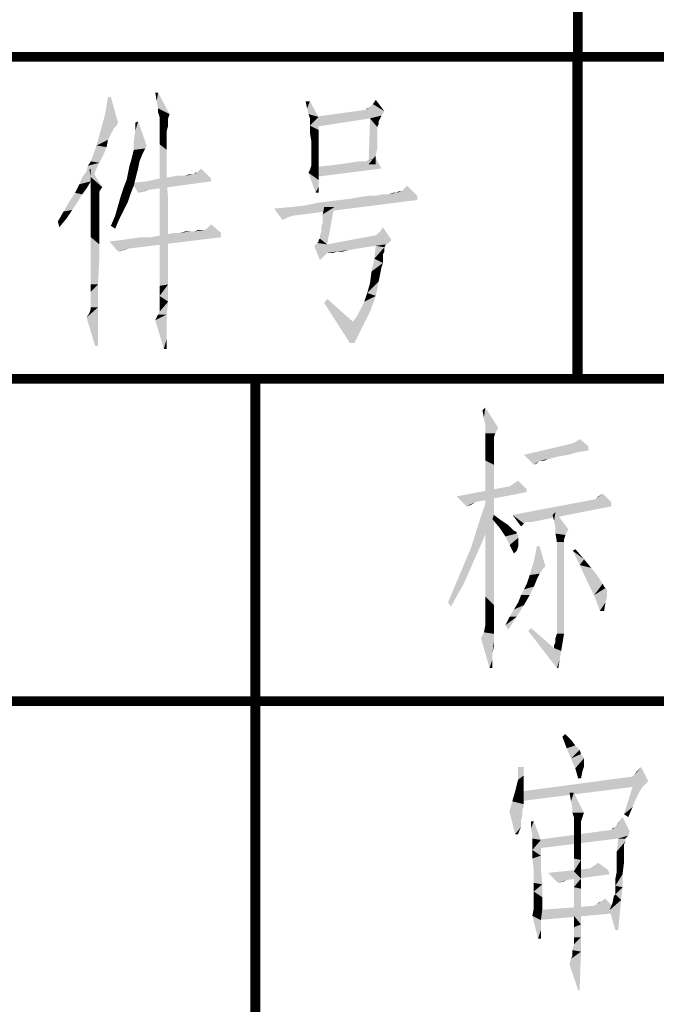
# Model space of a CAD drawing. Header units: millimetres. Extents: x 0 to 1782, y 0 to 1260.
# Tile 51 of 94: x 1306 to 1336, y 46 to 92. Entities that reach past the tile are written whole.
import ezdxf

# ---------------------------------------------------------------- set-up
doc = ezdxf.new("R2010")
doc.units = ezdxf.units.MM
doc.header["$LTSCALE"] = 98.01
doc.layers.get('0').update_dxf_attribs({"linetype": 'CONTINUOUS'})
doc.layers.add('G1000总_DXF_FORMAT', color=7, linetype='CONTINUOUS')

# ---------------------------------------------------------------- blocks, each defined once
blk = doc.blocks.new('*T2')
at = {"color": 1, "linetype": 'Continuous'}
for p, q in [((0, 0), (60, 0)), ((0, 0), (0, -15)), ((60, 0), (60, -15)), ((0, -15), (60, -15))]:
    blk.add_line(p, q, dxfattribs=at)
blk = doc.blocks.new('*T3')
at = {"color": 1, "linetype": 'Continuous'}
for p, q in [((0, 0), (45, 0)), ((0, 0), (0, -15)), ((45, 0), (45, -15)), ((0, -15), (45, -15))]:
    blk.add_line(p, q, dxfattribs=at)
blk = doc.blocks.new('*T5')
at = {"color": 1, "linetype": 'Continuous'}
for p, q in [((0, 0), (180, 0)), ((0, 0), (0, -60)), ((45, 0), (45, -60)), ((90, 0), (90, -60)), ((135, 0), (135, -60)), ((180, 0), (180, -60)), ((0, -15), (180, -15)), ((0, -30), (180, -30)), ((0, -45), (180, -45)), ((0, -60), (180, -60))]:
    blk.add_line(p, q, dxfattribs=at)

msp = doc.modelspace()

# ---------------------------------------------------------------- linework, layer by layer
at = {"color": 1, "linetype": 'Continuous'}
for points in [[(1310.263, 88.133), (1309.996, 87.333), (1310.13, 88.133)], [(1309.996, 87.333), (1310.263, 88.133), (1310.596, 86.933)], [(1312.463, 88.333), (1312.396, 87.933), (1312.33, 88.333)], [(1312.463, 87.6), (1312.396, 87.933), (1312.463, 88.333)], [(1312.463, 87.6), (1312.463, 88.333), (1312.996, 87.333)], [(1312.996, 87.333), (1312.463, 87.4), (1312.463, 87.6)], [(1319.53, 87.933), (1319.396, 87.6), (1319.33, 87.933)], [(1319.463, 87.333), (1319.396, 87.6), (1319.53, 87.933)], [(1319.463, 87.333), (1319.53, 87.933), (1319.93, 87.2)], [(1322.13, 87.533), (1322.196, 87.6), (1322.33, 87.667)], [(1322.996, 87.467), (1322.13, 87.533), (1322.33, 87.667)], [(1322.996, 87.467), (1322.33, 87.667), (1322.463, 87.8)], [(1322.463, 87.8), (1322.596, 88), (1322.996, 87.467)], [(1310.596, 86.933), (1309.796, 86.6), (1309.996, 87.333)], [(1312.996, 87.333), (1312.53, 87.2), (1312.463, 87.4)], [(1312.53, 87.2), (1312.996, 87.333), (1312.93, 87.133)], [(1312.93, 87.133), (1312.53, 87.067), (1312.53, 87.2)], [(1312.53, 87.067), (1312.93, 87.133), (1312.93, 86.933)], [(1319.93, 87.2), (1319.53, 87.133), (1319.463, 87.333)], [(1319.53, 87.067), (1319.53, 87.133), (1319.93, 87.2)], [(1319.53, 87), (1319.53, 87.067), (1319.93, 87.2)], [(1319.53, 86.8), (1319.53, 87), (1319.93, 87.2)], [(1319.53, 86.8), (1319.93, 87.2), (1319.93, 86.6)], [(1322.996, 87.467), (1319.73, 87.2), (1322.13, 87.533)], [(1322.996, 87.467), (1322.863, 87.267), (1319.73, 87.2)], [(1322.33, 87.133), (1319.73, 87.2), (1322.863, 87.267)], [(1322.33, 87.133), (1319.73, 86.733), (1319.73, 87.2)], [(1322.663, 86.733), (1322.263, 85), (1322.33, 87.133)], [(1322.33, 87.133), (1322.863, 87.267), (1322.796, 87.133)], [(1322.33, 87.133), (1322.796, 87.133), (1322.73, 87)], [(1322.33, 87.133), (1322.73, 87), (1322.663, 86.733)], [(1310.596, 86.933), (1310.53, 86.8), (1309.796, 86.6)], [(1310.53, 86.8), (1310.396, 86.667), (1309.796, 86.6)], [(1309.796, 86.6), (1310.396, 86.667), (1310.263, 86.4)], [(1311.33, 86.067), (1311.396, 86.533), (1311.53, 87)], [(1311.33, 86.067), (1311.53, 87), (1311.93, 85.867)], [(1311.396, 86.533), (1311.396, 86.933), (1311.53, 87)], [(1312.93, 86.933), (1312.53, 86.867), (1312.53, 87.067)], [(1312.53, 86.867), (1312.93, 86.933), (1312.93, 86.8)], [(1312.93, 86.8), (1312.53, 86.467), (1312.53, 86.867)], [(1312.93, 86.8), (1312.863, 86.533), (1312.53, 86.467)], [(1319.93, 86.6), (1319.53, 86.467), (1319.53, 86.8)], [(1322.663, 86.733), (1322.663, 86.533), (1322.263, 85)], [(1322.73, 87), (1322.73, 86.933), (1322.663, 86.733)], [(1322.73, 86.933), (1322.73, 86.867), (1322.663, 86.733)], [(1310.263, 86.4), (1309.596, 85.867), (1309.796, 86.6)], [(1310.263, 86.4), (1310.13, 86.133), (1309.596, 85.867)], [(1312.53, 86.467), (1312.863, 86.533), (1312.863, 86.2)], [(1312.863, 86.2), (1312.53, 85.933), (1312.53, 86.467)], [(1312.53, 85.933), (1312.863, 86.2), (1312.863, 85.667)], [(1319.596, 86.067), (1319.53, 86.467), (1319.93, 86.6)], [(1319.596, 86.067), (1319.93, 86.6), (1319.93, 86.067)], [(1322.663, 86.533), (1322.663, 86.333), (1322.263, 85)], [(1322.663, 86.333), (1322.663, 86.067), (1322.263, 85)], [(1310.063, 85.8), (1309.33, 85.133), (1309.596, 85.867)], [(1310.063, 85.8), (1309.93, 85.467), (1309.33, 85.133)], [(1309.596, 85.867), (1310.13, 86.133), (1310.063, 85.8)], [(1311.93, 85.867), (1311.33, 85.667), (1311.33, 86.067)], [(1311.93, 85.867), (1311.863, 85.733), (1311.33, 85.667)], [(1312.863, 85.667), (1312.53, 85.333), (1312.53, 85.933)], [(1319.93, 86.067), (1319.596, 85.733), (1319.596, 86.067)], [(1319.596, 85.733), (1319.93, 86.067), (1319.93, 85.533)], [(1322.663, 86.067), (1322.663, 85.733), (1322.263, 85)], [(1309.33, 85.133), (1309.93, 85.467), (1309.73, 85.067)], [(1311.73, 85.467), (1311.196, 85.133), (1311.33, 85.667)], [(1311.196, 85.133), (1311.73, 85.467), (1311.596, 85.133)], [(1311.33, 85.667), (1311.863, 85.733), (1311.73, 85.467)], [(1312.53, 85.333), (1312.863, 85.667), (1312.863, 85.067)], [(1312.863, 85.067), (1312.53, 84.533), (1312.53, 85.333)], [(1319.93, 85.533), (1319.596, 85.4), (1319.596, 85.733)], [(1319.596, 85.2), (1319.596, 85.4), (1319.93, 85.533)], [(1319.596, 85.067), (1319.596, 85.2), (1319.93, 85.533)], [(1319.596, 85.067), (1319.93, 85.533), (1319.93, 85.067)], [(1322.663, 85.733), (1322.596, 85.4), (1322.263, 85)], [(1322.263, 85), (1322.596, 85.4), (1322.596, 85)], [(1309.13, 84.667), (1309.196, 84.933), (1309.73, 85.067)], [(1309.13, 84.667), (1309.73, 85.067), (1309.53, 84.667)], [(1309.73, 85.067), (1309.196, 84.933), (1309.33, 85.133)], [(1311.53, 84.8), (1311.063, 84.6), (1311.13, 84.933)], [(1311.596, 85.133), (1311.13, 84.933), (1311.196, 85.133)], [(1311.13, 84.933), (1311.596, 85.133), (1311.53, 84.8)], [(1312.53, 84.533), (1312.863, 85.067), (1312.863, 84.267)], [(1319.53, 84.733), (1319.596, 84.933), (1319.93, 85.067)], [(1319.53, 84.733), (1319.93, 85.067), (1319.93, 84.667)], [(1319.93, 85.067), (1319.596, 85), (1319.596, 85.067)], [(1319.596, 84.933), (1319.596, 85), (1319.93, 85.067)], [(1322.863, 84.8), (1319.73, 84.4), (1319.796, 84.867)], [(1322.863, 84.8), (1319.796, 84.867), (1320.396, 84.933)], [(1320.396, 84.933), (1320.93, 85), (1322.13, 85.133)], [(1322.863, 84.8), (1320.396, 84.933), (1322.13, 85.133)], [(1320.93, 85), (1321.396, 85.067), (1322.13, 85.133)], [(1322.13, 85.133), (1321.396, 85.067), (1321.796, 85.133)], [(1322.13, 85.133), (1322.33, 85.2), (1322.596, 85.267)], [(1322.13, 85.133), (1322.596, 85.267), (1322.863, 84.8)], [(1322.596, 85.267), (1322.33, 85.2), (1322.53, 85.267)], [(1309.463, 84.4), (1309.33, 84.2), (1308.796, 84.067)], [(1309.463, 84.4), (1308.796, 84.067), (1308.93, 84.4)], [(1309.53, 84.667), (1308.93, 84.4), (1309.13, 84.667)], [(1308.93, 84.4), (1309.53, 84.667), (1309.463, 84.4)], [(1309.33, 84.4), (1309.263, 84.733), (1309.33, 84.8)], [(1309.33, 84.4), (1309.33, 84.8), (1309.863, 83.933)], [(1309.863, 83.933), (1309.33, 84.067), (1309.33, 84.4)], [(1311.463, 84.533), (1310.996, 84.267), (1311.063, 84.6)], [(1310.996, 84.267), (1311.463, 84.533), (1311.396, 84.267)], [(1311.063, 84.6), (1311.53, 84.8), (1311.463, 84.533)], [(1312.863, 84.267), (1312.53, 83.667), (1312.53, 84.533)], [(1312.53, 84.333), (1312.996, 84.4), (1313.73, 84.467)], [(1314.93, 84.333), (1312.53, 84.333), (1313.73, 84.467)], [(1313.73, 84.467), (1312.996, 84.4), (1313.396, 84.467)], [(1314.13, 84.533), (1313.73, 84.467), (1313.93, 84.533)], [(1314.93, 84.333), (1313.73, 84.467), (1314.13, 84.533)], [(1314.263, 84.6), (1314.13, 84.533), (1314.196, 84.6)], [(1314.93, 84.333), (1314.13, 84.533), (1314.263, 84.6)], [(1314.93, 84.333), (1314.263, 84.6), (1314.33, 84.667)], [(1314.33, 84.667), (1314.463, 84.8), (1314.93, 84.333)], [(1319.93, 84.667), (1319.463, 84.6), (1319.53, 84.733)], [(1319.463, 84.6), (1319.93, 84.667), (1319.93, 84.267)], [(1319.93, 84.267), (1319.796, 83.667), (1319.463, 84.6)], [(1309.13, 83.867), (1308.596, 83.667), (1308.796, 84.067)], [(1308.796, 84.067), (1309.33, 84.2), (1309.13, 83.867)], [(1309.863, 83.933), (1309.33, 83.867), (1309.33, 84.067)], [(1309.33, 83.733), (1309.33, 83.867), (1309.863, 83.933)], [(1309.33, 83.733), (1309.863, 83.933), (1309.73, 83.733)], [(1311.196, 83.667), (1310.73, 83.533), (1310.863, 83.933)], [(1311.396, 84.267), (1311.33, 84), (1310.863, 83.933)], [(1311.396, 84.267), (1310.863, 83.933), (1310.996, 84.267)], [(1310.863, 83.933), (1311.33, 84), (1311.196, 83.667)], [(1314.93, 84.2), (1311.263, 84.133), (1311.93, 84.2)], [(1311.263, 84.133), (1314.93, 84.2), (1311.996, 83.8)], [(1311.996, 83.8), (1311.53, 83.667), (1311.263, 84.133)], [(1314.93, 84.333), (1311.93, 84.2), (1312.53, 84.333)], [(1311.93, 84.2), (1314.93, 84.333), (1314.93, 84.2)], [(1312.53, 83.667), (1312.863, 84.267), (1312.93, 83.333)], [(1319.93, 84.267), (1319.93, 83.933), (1319.796, 83.667)], [(1319.796, 83.667), (1319.93, 83.933), (1319.93, 83.667)], [(1323.796, 83.733), (1323.93, 83.867), (1324.063, 84)], [(1323.796, 83.733), (1324.063, 84), (1324.53, 83.533)], [(1308.93, 83.6), (1308.33, 83.267), (1308.596, 83.667)], [(1308.33, 83.267), (1308.93, 83.6), (1308.73, 83.267)], [(1308.596, 83.667), (1309.13, 83.867), (1308.93, 83.6)], [(1309.73, 83.733), (1309.33, 83.6), (1309.33, 83.733)], [(1309.33, 83.467), (1309.33, 83.6), (1309.73, 83.733)], [(1309.33, 83.467), (1309.73, 83.733), (1309.73, 83.467)], [(1309.73, 83.467), (1309.73, 83.4), (1309.33, 83.2)], [(1309.73, 83.467), (1309.33, 83.2), (1309.33, 83.467)], [(1311.063, 83.267), (1310.596, 83.067), (1310.73, 83.533)], [(1310.73, 83.533), (1311.196, 83.667), (1311.063, 83.267)], [(1311.996, 83.8), (1311.796, 83.733), (1311.53, 83.667)], [(1312.93, 83.333), (1312.53, 82.667), (1312.53, 83.667)], [(1320.93, 83.333), (1321.463, 83.4), (1324.53, 83.533)], [(1320.93, 83.333), (1324.53, 83.533), (1324.53, 83.333)], [(1321.463, 83.4), (1321.863, 83.467), (1324.53, 83.533)], [(1322.596, 83.533), (1324.53, 83.533), (1321.863, 83.467)], [(1322.596, 83.533), (1321.863, 83.467), (1322.263, 83.533)], [(1323.196, 83.6), (1322.596, 83.533), (1322.93, 83.6)], [(1324.53, 83.533), (1322.596, 83.533), (1323.196, 83.6)], [(1323.53, 83.667), (1323.196, 83.6), (1323.396, 83.667)], [(1324.53, 83.533), (1323.196, 83.6), (1323.53, 83.667)], [(1323.73, 83.733), (1323.796, 83.733), (1323.53, 83.667)], [(1323.73, 83.733), (1323.53, 83.667), (1323.663, 83.733)], [(1324.53, 83.533), (1323.53, 83.667), (1323.796, 83.733)], [(1323.796, 83.733), (1323.863, 83.8), (1323.93, 83.867)], [(1308.73, 83.267), (1308.463, 82.867), (1308.063, 82.8)], [(1308.73, 83.267), (1308.063, 82.8), (1308.33, 83.267)], [(1309.33, 83.2), (1309.73, 83.4), (1309.73, 83.2)], [(1309.73, 83.2), (1309.73, 83), (1309.33, 82.933)], [(1309.73, 83.2), (1309.33, 82.933), (1309.33, 83.2)], [(1309.33, 82.933), (1309.73, 83), (1309.73, 82.667)], [(1310.863, 82.867), (1310.463, 82.6), (1310.596, 83.067)], [(1310.596, 83.067), (1311.063, 83.267), (1310.863, 82.867)], [(1312.53, 82.667), (1312.93, 83.333), (1312.93, 82.333)], [(1317.863, 82.933), (1318.596, 83), (1324.53, 83.333)], [(1317.863, 82.933), (1324.53, 83.333), (1318.73, 82.6)], [(1318.596, 83), (1319.263, 83.067), (1324.53, 83.333)], [(1319.263, 83.067), (1319.863, 83.2), (1324.53, 83.333)], [(1319.863, 83.2), (1320.396, 83.267), (1324.53, 83.333)], [(1319.996, 81.667), (1320.063, 81.867), (1320.663, 83)], [(1319.996, 81.533), (1319.996, 81.667), (1320.663, 83)], [(1319.996, 81.533), (1320.663, 83), (1320.33, 81.267)], [(1320.063, 82.067), (1320.13, 82.333), (1320.663, 83)], [(1320.063, 81.867), (1320.063, 82.067), (1320.663, 83)], [(1320.663, 83), (1320.13, 82.667), (1320.196, 83)], [(1320.13, 82.333), (1320.13, 82.667), (1320.663, 83)], [(1324.53, 83.333), (1320.396, 83.267), (1320.93, 83.333)], [(1308.196, 82.467), (1307.796, 82.333), (1308.063, 82.8)], [(1308.063, 82.8), (1308.463, 82.867), (1308.196, 82.467)], [(1309.73, 82.667), (1309.33, 82.533), (1309.33, 82.933)], [(1309.33, 82.533), (1309.73, 82.667), (1309.73, 82.267)], [(1309.73, 82.267), (1309.33, 82.067), (1309.33, 82.533)], [(1310.663, 82.467), (1310.263, 82.133), (1310.463, 82.6)], [(1310.463, 82.6), (1310.863, 82.867), (1310.663, 82.467)], [(1312.93, 82.333), (1312.53, 81.6), (1312.53, 82.667)], [(1317.863, 82.933), (1318.73, 82.6), (1318.53, 82.533)], [(1318.53, 82.533), (1318.263, 82.4), (1317.863, 82.933)], [(1307.796, 82.333), (1308.196, 82.467), (1307.863, 82.067)], [(1309.33, 82.067), (1309.73, 82.267), (1309.73, 81.8)], [(1310.263, 82.133), (1310.663, 82.467), (1310.463, 82)], [(1312.53, 81.6), (1312.93, 82.333), (1312.93, 81.267)], [(1314.73, 82), (1314.93, 82.2), (1315.396, 81.8)], [(1309.73, 81.8), (1309.33, 81.6), (1309.33, 82.067)], [(1309.33, 81.6), (1309.73, 81.8), (1309.73, 81.267)], [(1312.13, 81.6), (1312.463, 81.667), (1315.396, 81.8)], [(1312.13, 81.6), (1315.396, 81.8), (1315.396, 81.6)], [(1312.463, 81.667), (1312.863, 81.733), (1315.396, 81.8)], [(1313.463, 81.8), (1315.396, 81.8), (1312.863, 81.733)], [(1313.463, 81.8), (1312.863, 81.733), (1313.196, 81.8)], [(1313.93, 81.867), (1314.13, 81.867), (1313.463, 81.8)], [(1313.93, 81.867), (1313.463, 81.8), (1313.73, 81.867)], [(1315.396, 81.8), (1313.463, 81.8), (1314.13, 81.867)], [(1314.53, 81.933), (1314.596, 81.933), (1314.13, 81.867)], [(1314.463, 81.933), (1314.53, 81.933), (1314.13, 81.867)], [(1314.463, 81.933), (1314.13, 81.867), (1314.33, 81.933)], [(1315.396, 81.8), (1314.13, 81.867), (1314.596, 81.933)], [(1315.396, 81.8), (1314.596, 81.933), (1314.73, 82)], [(1322.53, 81.667), (1323.33, 81.467), (1320.33, 81.267)], [(1322.53, 81.667), (1320.33, 81.267), (1322.463, 81.667)], [(1323.33, 81.467), (1322.53, 81.667), (1322.663, 81.733)], [(1323.33, 81.467), (1322.663, 81.733), (1322.796, 81.867)], [(1322.796, 81.867), (1322.93, 82.067), (1323.33, 81.467)], [(1309.73, 81.267), (1309.33, 81), (1309.33, 81.6)], [(1309.33, 81), (1309.73, 81.267), (1309.73, 80.667)], [(1310.196, 81.4), (1310.73, 81.467), (1315.396, 81.6)], [(1310.196, 81.4), (1315.396, 81.6), (1311.063, 81.067)], [(1311.063, 81.067), (1310.596, 80.933), (1310.196, 81.4)], [(1310.73, 81.467), (1311.196, 81.533), (1315.396, 81.6)], [(1312.13, 81.6), (1315.396, 81.6), (1311.196, 81.533)], [(1312.13, 81.6), (1311.196, 81.533), (1311.663, 81.6)], [(1312.93, 81.267), (1312.53, 80.733), (1312.53, 81.6)], [(1312.53, 80.733), (1312.93, 81.267), (1312.93, 80.267)], [(1320.33, 81.267), (1319.73, 81.2), (1319.863, 81.333)], [(1320.33, 81.267), (1323.063, 81.267), (1319.73, 81.2)], [(1322.596, 81.2), (1319.73, 81.2), (1323.063, 81.267)], [(1319.73, 81.2), (1322.596, 81.2), (1322.13, 81.133)], [(1319.73, 81.2), (1322.13, 81.133), (1320.33, 80.867)], [(1319.73, 81.2), (1320.33, 80.867), (1320.263, 80.8)], [(1320.263, 80.8), (1319.996, 80.533), (1319.73, 81.2)], [(1320.33, 81.267), (1319.863, 81.333), (1319.93, 81.4)], [(1319.93, 81.4), (1319.93, 81.467), (1319.996, 81.533)], [(1320.33, 81.267), (1319.93, 81.4), (1319.996, 81.533)], [(1323.33, 81.467), (1323.196, 81.333), (1320.33, 81.267)], [(1320.33, 81.267), (1323.196, 81.333), (1323.063, 81.267)], [(1322.996, 81.133), (1322.53, 80.6), (1322.596, 81.2)], [(1322.596, 81.2), (1323.063, 81.267), (1322.996, 81.133)], [(1309.73, 80.667), (1309.33, 80.4), (1309.33, 81)], [(1311.063, 81.067), (1310.863, 81), (1310.596, 80.933)], [(1312.93, 80.267), (1312.53, 80), (1312.53, 80.733)], [(1320.263, 80.8), (1320.13, 80.667), (1319.996, 80.533)], [(1322.13, 81.133), (1320.796, 80.933), (1320.33, 80.867)], [(1320.396, 80.867), (1320.33, 80.867), (1320.796, 80.933)], [(1320.463, 80.867), (1320.396, 80.867), (1320.796, 80.933)], [(1320.463, 80.867), (1320.796, 80.933), (1320.596, 80.867)], [(1322.13, 81.133), (1321.73, 81.067), (1320.796, 80.933)], [(1321.73, 81.067), (1321.33, 81), (1320.796, 80.933)], [(1320.796, 80.933), (1321.33, 81), (1321.063, 80.933)], [(1322.996, 81.133), (1322.996, 81.067), (1322.53, 80.6)], [(1322.996, 81.067), (1322.996, 81), (1322.53, 80.6)], [(1322.996, 81), (1322.996, 80.933), (1322.53, 80.6)], [(1322.996, 80.933), (1322.93, 80.8), (1322.53, 80.6)], [(1322.93, 80.8), (1322.93, 80.667), (1322.53, 80.6)], [(1309.33, 79.867), (1309.33, 80.4), (1309.73, 80.667)], [(1309.33, 79.4), (1309.33, 79.867), (1309.73, 80.667)], [(1309.33, 79.4), (1309.73, 80.667), (1309.663, 79.4)], [(1312.53, 80), (1312.93, 80.267), (1312.93, 79.4)], [(1322.93, 80.4), (1322.396, 80), (1322.53, 80.6)], [(1322.93, 80.4), (1322.863, 80.2), (1322.396, 80)], [(1322.53, 80.6), (1322.93, 80.667), (1322.93, 80.4)], [(1312.93, 79.4), (1312.53, 79.333), (1312.53, 80)], [(1322.796, 79.867), (1322.33, 79.467), (1322.396, 80)], [(1322.796, 79.867), (1322.73, 79.533), (1322.33, 79.467)], [(1322.396, 80), (1322.863, 80.2), (1322.796, 79.867)], [(1309.663, 79.4), (1309.33, 79.067), (1309.33, 79.4)], [(1309.33, 78.733), (1309.33, 79.067), (1309.663, 79.4)], [(1309.33, 78.533), (1309.33, 78.733), (1309.663, 79.4)], [(1309.33, 78.333), (1309.33, 78.533), (1309.663, 79.4)], [(1309.33, 78.333), (1309.663, 79.4), (1309.663, 78.333)], [(1312.53, 78.867), (1312.53, 79.333), (1312.93, 79.4)], [(1312.53, 78.867), (1312.93, 79.4), (1312.93, 78.6)], [(1322.196, 79), (1322.33, 79.467), (1322.73, 79.533)], [(1322.196, 79), (1322.73, 79.533), (1322.596, 78.867)], [(1312.93, 78.6), (1312.53, 78.467), (1312.53, 78.867)], [(1321.863, 78.2), (1322.063, 78.6), (1322.596, 78.867)], [(1321.863, 78.2), (1322.596, 78.867), (1322.33, 78.133)], [(1322.596, 78.867), (1322.063, 78.6), (1322.196, 79)], [(1312.463, 78), (1312.53, 78.133), (1312.93, 78.6)], [(1312.463, 78), (1312.93, 78.6), (1312.863, 78)], [(1312.53, 78.267), (1312.53, 78.467), (1312.93, 78.6)], [(1312.53, 78.133), (1312.53, 78.267), (1312.93, 78.6)], [(1320.196, 78.533), (1320.33, 78.733), (1321.53, 77.667)], [(1321.53, 77.667), (1321.396, 76.667), (1320.196, 78.533)], [(1309.13, 77.867), (1309.263, 78.067), (1309.663, 78.333)], [(1309.13, 77.867), (1309.663, 78.333), (1309.663, 77.4)], [(1309.263, 78.067), (1309.33, 78.267), (1309.663, 78.333)], [(1309.663, 78.333), (1309.33, 78.267), (1309.33, 78.333)], [(1312.863, 78), (1312.33, 77.733), (1312.463, 78)], [(1312.33, 77.733), (1312.863, 78), (1312.863, 77.4)], [(1321.53, 77.667), (1321.73, 77.933), (1322.33, 78.133)], [(1321.53, 77.667), (1322.33, 78.133), (1321.996, 77.467)], [(1322.33, 78.133), (1321.73, 77.933), (1321.863, 78.2)], [(1309.663, 77.4), (1309.53, 76.533), (1309.13, 77.867)], [(1312.863, 77.4), (1312.73, 76.4), (1312.33, 77.733)], [(1321.53, 77.667), (1321.996, 77.467), (1321.396, 76.667)], [(1309.53, 76.533), (1309.663, 77.4), (1309.663, 76.533)], [(1312.863, 77.4), (1312.863, 76.867), (1312.73, 76.4)], [(1321.396, 76.667), (1321.996, 77.467), (1321.596, 76.667)], [(1312.73, 76.4), (1312.863, 76.867), (1312.863, 76.4)], [(1327.629, 73.2), (1327.562, 73.533), (1327.695, 73.667)], [(1327.695, 72.867), (1327.629, 73.2), (1327.695, 73.667)], [(1327.695, 72.867), (1327.695, 73.667), (1328.295, 72.733)], [(1328.295, 72.733), (1327.695, 72.6), (1327.695, 72.867)], [(1327.695, 72.467), (1327.695, 72.6), (1328.295, 72.733)], [(1327.695, 72.467), (1328.295, 72.733), (1328.162, 72.467)], [(1328.162, 72.467), (1327.695, 72.333), (1327.695, 72.467)], [(1327.695, 72.333), (1328.162, 72.467), (1328.095, 72.267)], [(1328.095, 72.267), (1327.695, 72.067), (1327.695, 72.333)], [(1328.095, 72.267), (1328.095, 72.133), (1327.695, 72.067)], [(1327.695, 72.067), (1328.095, 72.133), (1328.095, 71.867)], [(1328.095, 71.867), (1327.695, 71.667), (1327.695, 72.067)], [(1332.495, 71.867), (1329.495, 71.467), (1331.762, 72)], [(1332.495, 71.867), (1331.762, 72), (1331.895, 72.067)], [(1331.895, 72.067), (1332.095, 72.2), (1332.495, 71.867)], [(1327.695, 71.667), (1328.095, 71.867), (1328.095, 71.533)], [(1328.095, 71.533), (1327.695, 71.2), (1327.695, 71.667)], [(1327.695, 71.2), (1328.095, 71.533), (1328.095, 71)], [(1332.495, 71.867), (1332.495, 71.667), (1329.495, 71.467)], [(1332.495, 71.667), (1332.029, 71.6), (1329.495, 71.467)], [(1329.495, 71.467), (1332.029, 71.6), (1331.562, 71.467)], [(1328.095, 71), (1327.695, 70.533), (1327.695, 71.2)], [(1329.495, 71.467), (1331.562, 71.467), (1331.162, 71.4)], [(1329.495, 71.467), (1331.162, 71.4), (1330.229, 71.2)], [(1330.229, 71.2), (1329.962, 71), (1329.495, 71.467)], [(1330.229, 71.2), (1330.162, 71.133), (1329.962, 71)], [(1330.162, 71.133), (1330.095, 71.067), (1329.962, 71)], [(1331.162, 71.4), (1330.895, 71.333), (1330.229, 71.2)], [(1330.895, 71.333), (1330.629, 71.267), (1330.229, 71.2)], [(1330.295, 71.2), (1330.229, 71.2), (1330.629, 71.267)], [(1330.362, 71.2), (1330.295, 71.2), (1330.629, 71.267)], [(1330.362, 71.2), (1330.629, 71.267), (1330.429, 71.2)], [(1327.695, 70.533), (1328.095, 71), (1328.095, 70.4)], [(1328.095, 70.4), (1327.695, 69.8), (1327.695, 70.533)], [(1327.695, 69.8), (1328.095, 70.4), (1328.095, 69.6)], [(1329.029, 70.133), (1329.229, 70.267), (1329.629, 69.867)], [(1329.629, 69.867), (1326.362, 69.533), (1328.829, 70)], [(1329.629, 69.867), (1329.629, 69.733), (1326.362, 69.533)], [(1326.362, 69.533), (1329.629, 69.733), (1327.229, 69.267)], [(1328.095, 69.6), (1327.695, 69), (1327.695, 69.8)], [(1329.629, 69.867), (1328.829, 70), (1329.029, 70.133)], [(1327.229, 69.267), (1326.829, 69.067), (1326.362, 69.533)], [(1327.229, 69.267), (1327.029, 69.133), (1326.829, 69.067)], [(1327.962, 68.533), (1327.429, 68.4), (1327.829, 69.6)], [(1327.695, 69), (1328.095, 69.6), (1328.095, 68.733)], [(1333.562, 69.267), (1328.962, 68.667), (1332.829, 69.4)], [(1333.562, 69.267), (1333.562, 69.067), (1328.962, 68.667)], [(1332.829, 69.4), (1332.962, 69.533), (1333.162, 69.667)], [(1332.829, 69.4), (1333.162, 69.667), (1333.562, 69.267)], [(1328.095, 68.733), (1327.695, 68), (1327.695, 69)], [(1329.562, 68.333), (1328.962, 68.667), (1333.562, 69.067)], [(1329.695, 68.333), (1329.562, 68.333), (1333.562, 69.067)], [(1329.695, 68.333), (1333.562, 69.067), (1329.829, 68.333)], [(1330.895, 68.4), (1330.829, 68.667), (1330.962, 68.8)], [(1330.962, 68.067), (1330.895, 68.4), (1330.962, 68.8)], [(1330.962, 68.067), (1330.962, 68.8), (1331.562, 68)], [(1327.629, 67.6), (1327.029, 67.133), (1327.429, 68.4)], [(1327.429, 68.4), (1327.962, 68.533), (1327.629, 67.6)], [(1327.695, 68), (1328.095, 68.733), (1328.095, 67.733)], [(1328.029, 68.467), (1328.095, 68.667), (1328.362, 68.467)], [(1328.362, 68.467), (1328.362, 68.067), (1328.029, 68.467)], [(1328.362, 68.467), (1328.562, 68.333), (1328.362, 68.067)], [(1328.562, 68.333), (1328.762, 68.2), (1328.362, 68.067)], [(1328.962, 68.667), (1329.562, 68.333), (1329.495, 68.267)], [(1329.495, 68.267), (1329.362, 68.133), (1328.962, 68.667)], [(1328.095, 67.733), (1327.695, 67.067), (1327.695, 68)], [(1328.362, 68.067), (1328.762, 68.2), (1328.895, 68.067)], [(1328.895, 68.067), (1328.629, 67.667), (1328.362, 68.067)], [(1328.895, 68.067), (1329.029, 67.933), (1328.629, 67.667)], [(1329.029, 67.933), (1329.162, 67.867), (1328.629, 67.667)], [(1329.162, 67.867), (1329.162, 67.8), (1328.629, 67.667)], [(1331.562, 68), (1330.962, 67.8), (1330.962, 68.067)], [(1330.962, 67.8), (1331.562, 68), (1331.429, 67.733)], [(1327.029, 67.133), (1327.629, 67.6), (1327.162, 66.533)], [(1327.695, 67.067), (1328.095, 67.733), (1328.095, 66.733)], [(1329.162, 67.8), (1329.229, 67.733), (1328.629, 67.667)], [(1328.629, 67.667), (1329.229, 67.733), (1329.229, 67.6)], [(1329.229, 67.6), (1328.829, 67.267), (1328.629, 67.667)], [(1329.229, 67.6), (1329.229, 67.467), (1328.829, 67.267)], [(1328.829, 67.267), (1329.229, 67.467), (1329.229, 67.2)], [(1331.429, 67.733), (1331.029, 67.4), (1330.962, 67.8)], [(1331.429, 67.733), (1331.362, 67.533), (1331.029, 67.4)], [(1331.029, 67.4), (1331.362, 67.533), (1331.362, 67.4)], [(1331.362, 67.4), (1331.362, 67.133), (1331.029, 63.133)], [(1331.362, 67.4), (1331.029, 63.133), (1331.029, 67.4)], [(1327.162, 66.533), (1326.495, 65.867), (1327.029, 67.133)], [(1328.095, 66.733), (1327.695, 66.2), (1327.695, 67.067)], [(1329.229, 67.2), (1329.029, 66.867), (1328.829, 67.267)], [(1329.229, 67.2), (1329.162, 67), (1329.029, 66.867)], [(1330.229, 67.2), (1329.962, 66.533), (1330.095, 67.2)], [(1329.962, 66.533), (1330.229, 67.2), (1330.495, 66.267)], [(1331.362, 67.133), (1331.362, 66.8), (1331.029, 63.133)], [(1331.762, 67), (1331.895, 67.067), (1332.295, 66.6)], [(1332.295, 66.6), (1332.095, 66.333), (1331.762, 67)], [(1326.495, 65.867), (1327.162, 66.533), (1326.695, 65.467)], [(1327.695, 66.2), (1328.095, 66.733), (1328.095, 65.867)], [(1330.495, 66.267), (1329.762, 65.867), (1329.962, 66.533)], [(1331.362, 66.8), (1331.362, 66.333), (1331.029, 63.133)], [(1332.095, 66.333), (1332.295, 66.6), (1332.629, 66.2)], [(1328.095, 65.867), (1327.695, 65.467), (1327.695, 66.2)], [(1330.495, 66.267), (1330.362, 66.133), (1329.762, 65.867)], [(1330.362, 66.133), (1330.229, 65.933), (1329.762, 65.867)], [(1331.362, 66.333), (1331.362, 65.733), (1331.029, 63.133)], [(1332.629, 66.2), (1332.429, 65.6), (1332.095, 66.333)], [(1332.629, 66.2), (1332.895, 65.867), (1332.429, 65.6)], [(1326.695, 65.467), (1325.962, 64.6), (1326.495, 65.867)], [(1327.695, 65.467), (1328.095, 65.867), (1328.095, 65.067)], [(1330.095, 65.667), (1329.629, 65.467), (1329.695, 65.667)], [(1329.629, 65.467), (1330.095, 65.667), (1329.962, 65.333)], [(1329.695, 65.667), (1329.762, 65.867), (1330.229, 65.933)], [(1329.695, 65.667), (1330.229, 65.933), (1330.095, 65.667)], [(1331.362, 65.733), (1331.362, 65), (1331.029, 63.133)], [(1332.895, 65.867), (1333.029, 65.667), (1332.429, 65.6)], [(1332.429, 65.6), (1333.029, 65.667), (1333.162, 65.467)], [(1333.162, 65.467), (1332.762, 64.933), (1332.429, 65.6)], [(1325.962, 64.6), (1326.695, 65.467), (1326.095, 64.4)], [(1328.095, 65.067), (1327.695, 64.867), (1327.695, 65.467)], [(1329.362, 64.933), (1329.495, 65.2), (1329.962, 65.333)], [(1329.362, 64.933), (1329.962, 65.333), (1329.762, 64.933)], [(1329.962, 65.333), (1329.495, 65.2), (1329.629, 65.467)], [(1333.162, 65.467), (1333.229, 65.333), (1332.762, 64.933)], [(1333.229, 65.333), (1333.295, 65.267), (1332.762, 64.933)], [(1333.295, 65.267), (1333.362, 65.2), (1332.762, 64.933)], [(1333.362, 65.2), (1333.362, 65.067), (1332.762, 64.933)], [(1327.695, 64.867), (1328.095, 65.067), (1328.095, 64.467)], [(1328.095, 64.467), (1327.695, 64.333), (1327.695, 64.867)], [(1329.762, 64.933), (1329.229, 64.6), (1329.362, 64.933)], [(1329.229, 64.6), (1329.762, 64.933), (1329.495, 64.467)], [(1331.362, 65), (1331.362, 64.133), (1331.029, 63.133)], [(1332.762, 64.933), (1333.362, 65.067), (1333.362, 64.867)], [(1333.362, 64.867), (1333.029, 64.2), (1332.762, 64.933)], [(1333.362, 64.867), (1333.295, 64.6), (1333.029, 64.2)], [(1327.695, 64.333), (1328.095, 64.467), (1328.095, 64)], [(1328.095, 64), (1327.695, 63.933), (1327.695, 64.333)], [(1328.829, 63.933), (1329.029, 64.267), (1329.495, 64.467)], [(1328.829, 63.933), (1329.495, 64.467), (1329.162, 63.933)], [(1329.495, 64.467), (1329.029, 64.267), (1329.229, 64.6)], [(1333.029, 64.2), (1333.295, 64.6), (1333.229, 64.2)], [(1327.695, 63.733), (1327.695, 63.933), (1328.095, 64)], [(1327.695, 63.733), (1328.095, 64), (1328.095, 63.6)], [(1328.095, 63.6), (1327.695, 63.533), (1327.695, 63.733)], [(1329.162, 63.933), (1328.629, 63.533), (1328.829, 63.933)], [(1328.629, 63.533), (1329.162, 63.933), (1328.762, 63.333)], [(1331.029, 63.133), (1331.362, 64.133), (1331.362, 63.133)], [(1328.095, 63.333), (1327.629, 63.2), (1327.695, 63.533)], [(1328.095, 63.333), (1328.095, 63.267), (1327.629, 63.2)], [(1327.695, 63.533), (1328.095, 63.6), (1328.095, 63.333)], [(1329.695, 63.267), (1329.829, 63.4), (1330.895, 62.467)], [(1328.095, 63.133), (1327.495, 62.933), (1327.629, 63.2)], [(1328.095, 63.133), (1328.095, 63.067), (1327.495, 62.933)], [(1327.495, 62.933), (1328.095, 63.067), (1328.095, 62.933)], [(1328.095, 62.933), (1327.895, 61.533), (1327.495, 62.933)], [(1327.629, 63.2), (1328.095, 63.267), (1328.095, 63.133)], [(1328.095, 62.933), (1328.095, 62.733), (1327.895, 61.533)], [(1330.895, 62.467), (1331.029, 61.533), (1329.695, 63.267)], [(1331.362, 63.133), (1330.962, 62.933), (1331.029, 63.133)], [(1330.962, 62.733), (1330.962, 62.933), (1331.362, 63.133)], [(1330.962, 62.733), (1331.362, 63.133), (1331.295, 62.733)], [(1328.095, 62.733), (1328.029, 62.267), (1327.895, 61.533)], [(1328.095, 62.733), (1328.095, 62.533), (1328.029, 62.267)], [(1331.295, 62.733), (1330.895, 62.6), (1330.962, 62.733)], [(1330.895, 62.467), (1330.895, 62.6), (1331.295, 62.733)], [(1330.895, 62.467), (1331.295, 62.733), (1331.229, 62.333)], [(1330.895, 62.467), (1331.229, 62.333), (1331.029, 61.533)], [(1328.029, 62.267), (1328.029, 61.933), (1327.895, 61.533)], [(1327.895, 61.533), (1328.029, 61.933), (1328.029, 61.533)], [(1331.229, 62.333), (1331.162, 61.933), (1331.029, 61.533)], [(1331.029, 61.533), (1331.162, 61.933), (1331.095, 61.533)], [(1331.285, 58.333), (1331.418, 58.467), (1331.685, 58.2)], [(1331.685, 58.2), (1331.485, 57.8), (1331.285, 58.333)], [(1331.685, 58.2), (1331.885, 57.933), (1331.485, 57.8)], [(1331.485, 57.8), (1331.885, 57.933), (1332.085, 57.733)], [(1332.085, 57.733), (1331.685, 57.333), (1331.485, 57.8)], [(1332.085, 57.733), (1332.152, 57.533), (1331.685, 57.333)], [(1331.685, 57.333), (1332.152, 57.533), (1332.285, 57.333)], [(1332.285, 57.333), (1331.885, 56.867), (1331.685, 57.333)], [(1332.285, 57.333), (1332.285, 57.2), (1331.885, 56.867)], [(1329.485, 56.933), (1329.485, 56.533), (1329.218, 56.333)], [(1329.485, 56.933), (1329.218, 56.333), (1329.218, 56.933)], [(1332.285, 57.2), (1332.285, 57.133), (1331.885, 56.867)], [(1332.285, 57.133), (1332.285, 56.933), (1331.885, 56.867)], [(1331.885, 56.867), (1332.285, 56.933), (1332.218, 56.733)], [(1332.218, 56.733), (1332.018, 56.4), (1331.885, 56.867)], [(1334.618, 56.533), (1334.752, 56.733), (1334.952, 56.933)], [(1334.618, 56.533), (1334.952, 56.933), (1335.285, 56.267)], [(1329.218, 56.333), (1329.485, 56.533), (1329.485, 56.2)], [(1334.485, 56.467), (1335.285, 56.267), (1329.418, 55.8)], [(1334.485, 56.467), (1329.418, 55.8), (1334.418, 56.467)], [(1332.018, 56.4), (1332.218, 56.733), (1332.152, 56.4)], [(1335.285, 56.267), (1334.485, 56.467), (1334.618, 56.533)], [(1329.485, 56.2), (1329.085, 55.8), (1329.218, 56.333)], [(1329.485, 56.2), (1329.485, 55.933), (1329.085, 55.8)], [(1329.418, 55.8), (1334.552, 56), (1329.285, 55.333)], [(1335.285, 56.267), (1334.552, 56), (1329.418, 55.8)], [(1335.018, 56), (1334.885, 55.8), (1334.152, 54.733)], [(1335.018, 56), (1334.152, 54.733), (1334.552, 56)], [(1334.552, 56), (1335.285, 56.267), (1335.018, 56)], [(1329.485, 55.667), (1328.952, 55.333), (1329.085, 55.8)], [(1329.485, 55.667), (1329.485, 55.4), (1328.952, 55.333)], [(1329.085, 55.8), (1329.485, 55.933), (1329.485, 55.667)], [(1331.818, 55.733), (1331.685, 55.333), (1331.618, 55.733)], [(1331.752, 55), (1331.685, 55.333), (1331.818, 55.733)], [(1331.752, 54.8), (1331.752, 55), (1331.818, 55.733)], [(1331.752, 54.8), (1331.818, 55.733), (1332.285, 54.8)], [(1334.885, 55.8), (1334.818, 55.667), (1334.152, 54.733)], [(1334.818, 55.667), (1334.685, 55.4), (1334.152, 54.733)], [(1329.485, 55.2), (1328.818, 54.867), (1328.952, 55.333)], [(1329.485, 55.2), (1329.485, 55.067), (1328.818, 54.867)], [(1329.485, 55.067), (1329.418, 54.933), (1328.818, 54.867)], [(1328.952, 55.333), (1329.485, 55.4), (1329.485, 55.2)], [(1334.685, 55.4), (1334.552, 55.067), (1334.152, 54.733)], [(1334.152, 54.733), (1334.552, 55.067), (1334.352, 54.6)], [(1328.818, 54.867), (1329.418, 54.933), (1329.418, 54.667)], [(1329.418, 54.667), (1329.085, 53.8), (1328.818, 54.867)], [(1329.418, 54.667), (1329.352, 54.4), (1329.085, 53.8)], [(1332.285, 54.8), (1331.818, 54.6), (1331.752, 54.8)], [(1331.818, 54.6), (1332.285, 54.8), (1332.218, 54.6)], [(1332.218, 54.6), (1331.818, 54.533), (1331.818, 54.6)], [(1331.818, 54.533), (1332.218, 54.6), (1332.152, 54.4)], [(1333.752, 54.133), (1333.885, 54.333), (1334.085, 54.6)], [(1333.752, 54.133), (1334.085, 54.6), (1334.418, 53.933)], [(1329.352, 54.4), (1329.352, 54.133), (1329.085, 53.8)], [(1329.085, 53.8), (1329.352, 54.133), (1329.218, 53.8)], [(1329.952, 54.4), (1329.818, 54.067), (1329.818, 54.4)], [(1329.885, 53.8), (1329.818, 54.067), (1329.952, 54.4)], [(1329.885, 53.6), (1329.885, 53.8), (1329.952, 54.4)], [(1329.885, 53.6), (1329.952, 54.4), (1330.285, 53.533)], [(1332.152, 54.4), (1331.818, 54.333), (1331.818, 54.533)], [(1331.818, 54.333), (1332.152, 54.4), (1332.152, 54.2)], [(1332.152, 54.2), (1331.818, 54.067), (1331.818, 54.333)], [(1332.152, 54.2), (1332.152, 54.133), (1331.818, 54.067)], [(1331.818, 54.067), (1332.152, 54.133), (1332.152, 54.067)], [(1333.552, 54), (1333.618, 54.067), (1333.752, 54.133)], [(1334.418, 53.933), (1333.552, 54), (1333.752, 54.133)], [(1334.418, 53.933), (1330.085, 53.533), (1333.552, 54)], [(1334.418, 53.933), (1334.352, 53.733), (1330.085, 53.533)], [(1334.352, 53.733), (1333.885, 53.6), (1330.085, 53.533)], [(1332.152, 54.067), (1332.152, 54), (1331.818, 53.667)], [(1332.152, 54.067), (1331.818, 53.667), (1331.818, 54.067)], [(1332.152, 54), (1332.152, 53.867), (1331.818, 53.667)], [(1331.818, 53.667), (1332.152, 53.867), (1332.152, 53.667)], [(1332.152, 53.667), (1332.152, 53.467), (1331.818, 53.2)], [(1332.152, 53.667), (1331.818, 53.2), (1331.818, 53.667)], [(1333.885, 53.6), (1334.352, 53.733), (1334.218, 53.6)], [(1330.285, 53.533), (1329.885, 53.467), (1329.885, 53.6)], [(1329.885, 53.333), (1329.885, 53.467), (1330.285, 53.533)], [(1329.885, 53.067), (1329.885, 53.333), (1330.285, 53.533)], [(1329.885, 53.067), (1330.285, 53.533), (1330.285, 52.8)], [(1330.085, 53.533), (1333.885, 53.6), (1330.085, 53.133)], [(1331.818, 53.2), (1332.152, 53.467), (1332.152, 53.2)], [(1332.152, 53.2), (1332.152, 52.933), (1331.818, 52.667)], [(1332.152, 53.2), (1331.818, 52.667), (1331.818, 53.2)], [(1334.218, 53.6), (1334.218, 53.467), (1333.818, 53)], [(1334.218, 53.6), (1333.818, 53), (1333.885, 53.6)], [(1334.218, 53.467), (1334.152, 53.333), (1333.818, 53)], [(1334.152, 53.333), (1334.152, 53.2), (1333.818, 53)], [(1333.818, 53), (1334.152, 53.2), (1334.152, 52.933)], [(1330.285, 52.8), (1329.885, 52.667), (1329.885, 53.067)], [(1329.952, 52.133), (1329.885, 52.667), (1330.285, 52.8)], [(1329.952, 52.133), (1330.285, 52.8), (1330.285, 52.133)], [(1331.818, 52.667), (1332.152, 52.933), (1332.152, 52.6)], [(1334.152, 52.933), (1333.818, 52.533), (1333.818, 53)], [(1333.818, 52.533), (1334.152, 52.933), (1334.152, 52.467)], [(1332.152, 52.6), (1331.818, 52.067), (1331.818, 52.667)], [(1332.152, 52.6), (1332.152, 52.2), (1331.818, 52.067)], [(1333.418, 52.133), (1332.552, 52.2), (1332.752, 52.333)], [(1332.752, 52.333), (1332.952, 52.467), (1333.418, 52.133)], [(1334.152, 52.467), (1333.818, 52.067), (1333.818, 52.533)], [(1333.818, 52.067), (1334.152, 52.467), (1334.085, 51.933)], [(1330.285, 52.133), (1329.952, 51.533), (1329.952, 52.133)], [(1329.952, 51.533), (1330.285, 52.133), (1330.352, 51.467)], [(1333.418, 52.133), (1330.618, 52), (1332.552, 52.2)], [(1330.618, 52), (1333.418, 52.133), (1333.485, 51.933)], [(1330.618, 52), (1333.485, 51.933), (1331.485, 51.667)], [(1331.485, 51.667), (1331.085, 51.533), (1330.618, 52)], [(1331.818, 52.067), (1332.152, 52.2), (1332.152, 51.733)], [(1332.152, 51.733), (1331.818, 51.333), (1331.818, 52.067)], [(1334.085, 51.933), (1333.752, 51.733), (1333.818, 52.067)], [(1333.752, 51.4), (1333.752, 51.733), (1334.085, 51.933)], [(1333.752, 51.4), (1334.085, 51.933), (1334.085, 51.333)], [(1330.352, 51.467), (1329.952, 51.133), (1329.952, 51.533)], [(1329.952, 51.133), (1330.352, 51.467), (1330.352, 50.867)], [(1331.485, 51.667), (1331.352, 51.6), (1331.085, 51.533)], [(1331.818, 51.333), (1332.152, 51.733), (1332.152, 51.267)], [(1334.085, 51.333), (1333.752, 51.2), (1333.752, 51.4)], [(1330.352, 50.867), (1329.952, 50.8), (1329.952, 51.133)], [(1332.152, 51.267), (1331.818, 50.6), (1331.818, 51.333)], [(1332.152, 51.267), (1332.152, 50.8), (1331.818, 50.6)], [(1334.018, 50.733), (1333.618, 50.6), (1333.685, 50.933)], [(1334.018, 50.733), (1333.685, 50.933), (1333.752, 51)], [(1333.752, 51), (1333.752, 51.2), (1334.085, 51.333)], [(1333.752, 51), (1334.085, 51.333), (1334.018, 50.733)], [(1329.952, 50.667), (1329.952, 50.8), (1330.352, 50.867)], [(1329.952, 50.333), (1329.952, 50.667), (1330.352, 50.867)], [(1329.952, 50.333), (1330.352, 50.867), (1330.352, 50.333)], [(1333.885, 50.133), (1330.152, 50.267), (1332.752, 50.467)], [(1331.818, 50.6), (1332.152, 50.8), (1332.152, 50.2)], [(1332.152, 50.2), (1331.818, 50), (1331.818, 50.6)], [(1333.885, 50.133), (1332.752, 50.467), (1332.885, 50.533)], [(1332.885, 50.533), (1333.085, 50.667), (1333.285, 50.8)], [(1332.885, 50.533), (1333.285, 50.8), (1333.885, 50.133)], [(1332.885, 50.533), (1332.952, 50.6), (1333.085, 50.667)], [(1333.485, 50.267), (1333.618, 50.6), (1334.018, 50.733)], [(1333.485, 50.267), (1334.018, 50.733), (1333.952, 50.067)], [(1330.352, 50.333), (1329.885, 50), (1329.952, 50.333)], [(1329.885, 50), (1330.352, 50.333), (1330.285, 49.8)], [(1330.285, 49.8), (1330.152, 48.933), (1329.885, 50)], [(1333.885, 50.133), (1330.152, 49.8), (1330.152, 50.267)], [(1331.818, 50), (1332.152, 50.2), (1332.152, 49.6)], [(1332.152, 49.6), (1331.818, 49.467), (1331.818, 50)], [(1333.952, 50.067), (1333.752, 49.333), (1333.485, 50.267)], [(1333.752, 49.333), (1333.952, 50.067), (1333.885, 49.333)], [(1330.285, 49.8), (1330.285, 49.333), (1330.152, 48.933)], [(1331.818, 49), (1331.818, 49.467), (1332.152, 49.6)], [(1331.818, 49), (1332.152, 49.6), (1332.152, 49)], [(1330.152, 48.933), (1330.285, 49.333), (1330.285, 48.933)], [(1331.752, 48.4), (1331.818, 48.667), (1332.152, 49)], [(1331.752, 48.4), (1332.152, 49), (1332.152, 48.333)], [(1332.152, 49), (1331.818, 48.667), (1331.818, 49)], [(1331.618, 47.733), (1331.685, 48), (1332.152, 48.333)], [(1332.018, 46.533), (1331.618, 47.733), (1332.152, 48.333)], [(1331.685, 48), (1331.752, 48.133), (1332.152, 48.333)], [(1332.152, 48.333), (1331.752, 48.2), (1331.752, 48.4)], [(1331.752, 48.133), (1331.752, 48.2), (1332.152, 48.333)], [(1332.018, 46.533), (1332.152, 48.333), (1332.085, 46.533)]]:
    msp.add_solid(points, dxfattribs=at)
at = {"layer": 'G1000总_DXF_FORMAT', "color": 1, "linetype": 'Continuous', "const_width": 0.45}
for points in [[(1332, 75), (1332, 150)], [(1227, 90), (1407, 90)], [(1227, 75), (1587, 75)], [(1317, 15), (1317, 75)], [(1227, 60), (1407, 60)]]:
    msp.add_lwpolyline(points, dxfattribs=at)

# ---------------------------------------------------------------- block references
for name, p in [('*T2', (1271.775, 90)), ('*T3', (1331.775, 90)), ('*T5', (1226.775, 75))]:
    msp.add_blockref(name, p)

doc.saveas('drawing.dxf')
